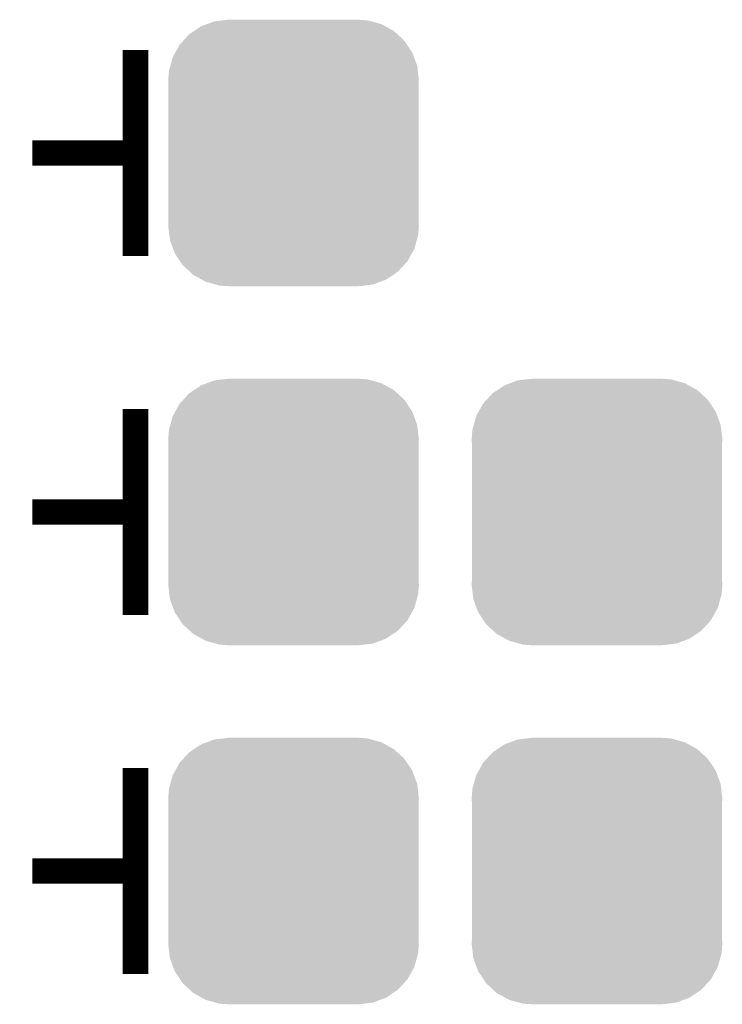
# Model space of a CAD drawing. Extents: x -4 to 126, y -8 to 66.
# Tile 133 of 256: x 42.5 to 46.72, y 52.49 to 58.41. Entities that reach past the tile are written whole.
import ezdxf

# ---------------------------------------------------------------- set-up
doc = ezdxf.new("R2010")
doc.units = 0
doc.layers.get('0').update_dxf_attribs({"linetype": 'CONTINUOUS'})
doc.layers.add('CLICKER_2_FOR_TMPM4L4A_V104_GTO', color=11, linetype='CONTINUOUS')
doc.layers.add('CLICKER_2_FOR_TMPM4L4A_V104_GTS', color=8, linetype='CONTINUOUS')

# ---------------------------------------------------------------- blocks, each defined once
blk = doc.blocks.new('CUSTOM_227')
for points in [[(-0.55529, 0.762016), (-0.520444, 0.77482), (0.550446, 0.762016), (0.527226, 0.77482)], [(-0.520444, 0.77482), (-0.474934, 0.791542), (0.527226, 0.77482), (0.46606, 0.791542)], [(-0.474934, 0.791542), (-0.424278, 0.797396), (0.46606, 0.791542), (0.444646, 0.797396)], [(-0.424278, 0.797396), (-0.38989, 0.80137), (0.444646, 0.797396), (0.38989, 0.80137)], [(-0.662176, 0.67569), (-0.626466, 0.714444), (0.665356, 0.67569), (0.623, 0.714444)], [(-0.626466, 0.714444), (-0.597986, 0.73348), (0.623, 0.714444), (0.602194, 0.73348)], [(-0.597986, 0.73348), (-0.55529, 0.762016), (0.602194, 0.73348), (0.550446, 0.762016)], [(-0.710502, 0.604682), (-0.684478, 0.651484), (0.713178, 0.604682), (0.68166, 0.651484)], [(-0.684478, 0.651484), (-0.662176, 0.67569), (0.68166, 0.651484), (0.665356, 0.67569)], [(-0.72608, 0.576662), (-0.710502, 0.604682), (0.723586, 0.576662), (0.713178, 0.604682)], [(-0.740558, 0.524428), (-0.72608, 0.576662), (0.742984, 0.524428), (0.723586, 0.576662)], [(-0.75311, 0.43942), (-0.748946, 0.494162), (0.75311, 0.43942), (0.74659, 0.494162)], [(-0.748946, 0.494162), (-0.740558, 0.524428), (0.74659, 0.494162), (0.742984, 0.524428)], [(-0.75184, 0.409128), (-0.75311, 0.43942), (0.75184, 0.409128), (0.75311, 0.43942)], [(-0.75184, 0.409126), (-0.75184, 0.409128), (0.75184, 0.409126), (0.75184, 0.409128)], [(-0.75184, -0.409126), (-0.75184, 0.409126), (0.75184, -0.409126), (0.75184, 0.409126)], [(-0.75311, -0.43942), (-0.751842, -0.409128), (0.75311, -0.43942), (0.75184, -0.409128)], [(-0.751842, -0.409128), (-0.75184, -0.409126), (0.75184, -0.409128), (0.75184, -0.409126)], [(-0.746588, -0.494162), (-0.75311, -0.43942), (0.748946, -0.494162), (0.75311, -0.43942)], [(-0.742984, -0.524428), (-0.746588, -0.494162), (0.740556, -0.524428), (0.748946, -0.494162)], [(-0.723584, -0.576662), (-0.742984, -0.524428), (0.72608, -0.576662), (0.740556, -0.524428)], [(-0.713178, -0.604682), (-0.723584, -0.576662), (0.7105, -0.604682), (0.72608, -0.576662)], [(-0.681658, -0.651484), (-0.713178, -0.604682), (0.684478, -0.651484), (0.7105, -0.604682)], [(-0.665356, -0.67569), (-0.681658, -0.651484), (0.662174, -0.67569), (0.684478, -0.651484)], [(-0.622998, -0.714444), (-0.665356, -0.67569), (0.626466, -0.714444), (0.662174, -0.67569)], [(-0.602194, -0.73348), (-0.622998, -0.714444), (0.597984, -0.73348), (0.626466, -0.714444)], [(-0.550444, -0.762016), (-0.602194, -0.73348), (0.55529, -0.762016), (0.597984, -0.73348)], [(-0.527226, -0.77482), (-0.550444, -0.762016), (0.520442, -0.77482), (0.55529, -0.762016)], [(-0.466058, -0.791542), (-0.527226, -0.77482), (0.474934, -0.791542), (0.520442, -0.77482)], [(-0.444646, -0.797396), (-0.466058, -0.791542), (0.424276, -0.797396), (0.474934, -0.791542)], [(-0.38989, -0.80137), (-0.444646, -0.797396), (0.38989, -0.80137), (0.424276, -0.797396)]]:
    blk.add_solid(points)

msp = doc.modelspace()

# ---------------------------------------------------------------- linework, layer by layer
at = {"layer": 'CLICKER_2_FOR_TMPM4L4A_V104_GTO', "const_width": 0.1524}
for points in [[(43.19778, 56.98744), (43.19778, 57.6072), (43.19778, 58.22696)], [(42.57802, 57.6072), (43.19778, 57.6072)], [(43.19778, 54.82844), (43.19778, 55.4482), (43.19778, 56.06796)], [(42.57802, 55.4482), (43.19778, 55.4482)], [(43.19778, 52.66944), (43.19778, 53.2892), (43.19778, 53.90896)], [(42.57802, 53.2892), (43.19778, 53.2892)]]:
    msp.add_lwpolyline(points, dxfattribs=at)

# ---------------------------------------------------------------- block references
at = {"layer": 'CLICKER_2_FOR_TMPM4L4A_V104_GTS'}
for p in [(44.14774, 57.6072), (44.14774, 55.4482), (45.97146, 55.4482), (44.14774, 53.2892), (45.97146, 53.2892)]:
    msp.add_blockref('CUSTOM_227', p, dxfattribs=at)

doc.saveas('drawing.dxf')
